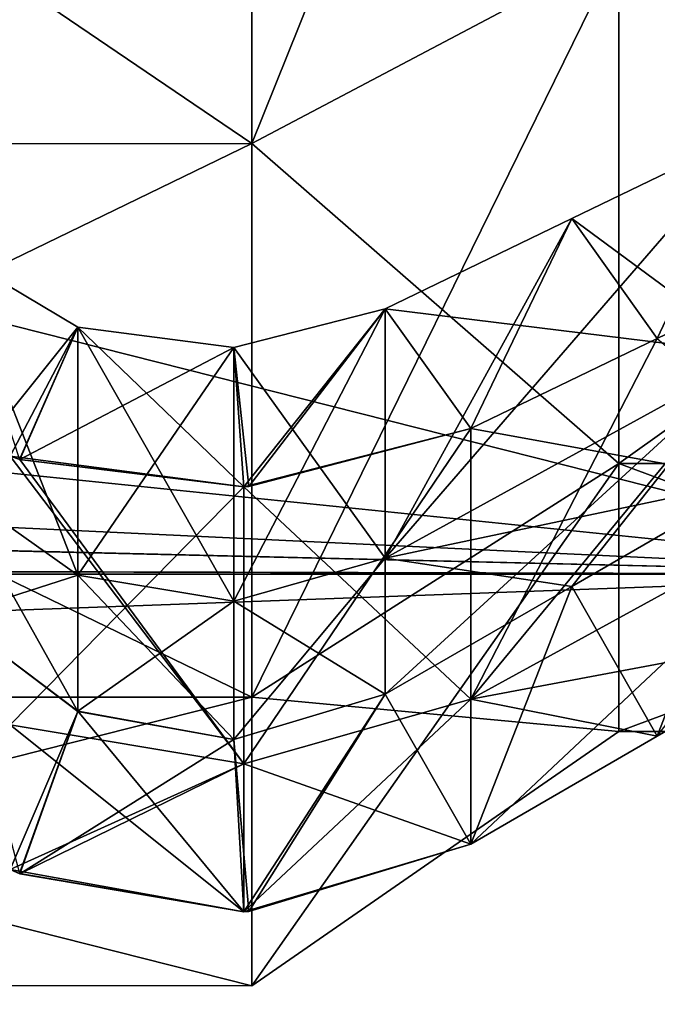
# Model space of a CAD drawing. Header units: metres. Extents: x -40 to 104, y -17 to 17.
# Tile 17 of 115: x 13.15 to 15.01, y -10.45 to -7.57. Entities that reach past the tile are written whole.
import ezdxf

# ---------------------------------------------------------------- set-up
doc = ezdxf.new("R2010")
doc.units = ezdxf.units.M
doc.layers.add('solid_122529', color=7, linetype='CONTINUOUS')

msp = doc.modelspace()

# ---------------------------------------------------------------- linework, layer by layer
at = {"layer": 'solid_122529'}
for points in [[(13.828889, -7.93537, -6.876038), (14.9, -7.368558, -6.384892), (14.9, -5.271248, -8.202222)], [(13.828889, -5.676729, -8.833162), (13.828889, -7.93537, -6.876038), (14.9, -5.271248, -8.202222)], [(13.828889, -7.93537, 1093.123901), (14.9, -7.368558, 1093.615112), (14.9, -5.271248, 1091.797729)], [(13.828889, -5.676729, 1091.16687), (13.828889, -7.93537, 1093.123901), (14.9, -5.271248, 1091.797729)], [(10.5, -5.675944, 8.833496), (13.828889, -5.676729, 8.833162), (13.828889, -7.93537, 6.876038)], [(10.5, -7.935764, 6.875546), (10.5, -5.675944, 8.833496), (13.828889, -7.93537, 6.876038)], [(10.5, -5.675944, -8.833496), (10.5, -7.935764, -6.875546), (13.828889, -5.676729, -8.833162)], [(13.828889, -5.676729, 1091.16687), (10.5, -5.675944, 1091.166504), (10.5, -7.935764, 1093.124512)], [(13.828889, -7.93537, 1106.876099), (10.5, -7.935764, 1106.875488), (10.5, -5.675944, 1108.833496)], [(13.828889, -7.93537, 1106.876099), (10.5, -5.675944, 1108.833496), (13.828889, -5.676729, 1108.83313)], [(10.5, -7.935764, -6.875546), (13.828889, -7.93537, -6.876038), (13.828889, -5.676729, -8.833162)], [(13.828889, -5.676729, 1091.16687), (10.5, -7.935764, 1093.124512), (13.828889, -7.93537, 1093.123901)], [(13.828889, -7.93537, 6.876038), (13.828889, -5.676729, 8.833162), (14.9, -7.368558, 6.384892)], [(13.828889, -7.93537, 1106.876099), (13.828889, -5.676729, 1108.83313), (14.9, -7.368558, 1106.384888)], [(16, -9.192387, -9.192389), (-40.5, -9.192948, -9.191648), (-40.5, -6.499179, -11.258723)], [(16, -6.499997, -11.258332), (16, -9.192387, -9.192389), (-40.5, -6.499179, -11.258723)], [(16, -6.499997, 1111.258301), (-40.5, -6.499179, 1111.258667), (-40.5, -9.192948, 1109.19165)], [(16, -9.192387, 1109.192383), (16, -6.499997, 1111.258301), (-40.5, -9.192948, 1109.19165)], [(2.251472, -8.867946, 9.505764), (16, -9.192387, 9.192389), (16, -6.499997, 11.258332)], [(4.409133, -8.017077, 10.233596), (2.251472, -8.867946, 9.505764), (16, -6.499997, 11.258332)], [(6.192521, -6.737092, 11.118074), (4.409133, -8.017077, 10.233596), (16, -6.499997, 11.258332)], [(6.215284, -6.716105, 1088.869263), (16, -6.499997, 1088.741699), (16, -9.192387, 1090.807617)], [(4.431393, -8.004786, 1089.756836), (6.215284, -6.716105, 1088.869263), (16, -9.192387, 1090.807617)], [(13.828889, -7.93537, 6.876038), (14.9, -7.368558, 6.384892), (14.9, -8.868912, 4.050296)], [(13.828889, -9.551136, -4.361857), (14.9, -8.868912, -4.050296), (14.9, -7.368558, -6.384892)], [(13.828889, -7.93537, -6.876038), (13.828889, -9.551136, -4.361857), (14.9, -7.368558, -6.384892)], [(13.828889, -7.93537, 1106.876099), (14.9, -7.368558, 1106.384888), (14.9, -8.868912, 1104.050293)], [(13.828889, -9.551136, 1095.638184), (14.9, -8.868912, 1095.949707), (14.9, -7.368558, 1093.615112)], [(13.828889, -7.93537, 1093.123901), (13.828889, -9.551136, 1095.638184), (14.9, -7.368558, 1093.615112)], [(14.9, -7.368558, 6.384892), (17, -7.368558, 6.384892), (17, -8.868912, 4.050296)], [(14.9, -8.868912, 4.050296), (14.9, -7.368558, 6.384892), (17, -8.868912, 4.050296)], [(14.9, -8.868912, -4.050296), (17, -8.868912, -4.050296), (17, -7.368558, -6.384892)], [(14.9, -7.368558, -6.384892), (14.9, -8.868912, -4.050296), (17, -7.368558, -6.384892)], [(14.9, -7.368558, 1106.384888), (17, -7.368558, 1106.384888), (17, -8.868912, 1104.050293)], [(14.9, -8.868912, 1104.050293), (14.9, -7.368558, 1106.384888), (17, -8.868912, 1104.050293)], [(14.9, -8.868912, 1095.949707), (17, -8.868912, 1095.949707), (17, -7.368558, 1093.615112)], [(14.9, -7.368558, 1093.615112), (14.9, -8.868912, 1095.949707), (17, -7.368558, 1093.615112)], [(15.3, -8.551188, 1097.221558), (15.3, -7.89396, 1095.695557), (14.217859, -9.145384, 1097.028442)], [(14.762173, -8.154049, 1095.524048), (14.217859, -9.145384, 1097.028442), (15.3, -7.89396, 1095.695557)], [(15.3, -8.551188, -2.778449), (15.3, -7.89396, -4.304414), (14.217859, -9.145384, -2.971515)], [(14.762173, -8.154049, -4.475972), (14.217859, -9.145384, -2.971515), (15.3, -7.89396, -4.304414)], [(14.762137, -8.154066, 1104.475952), (15.011936, -8.503957, 1104.738281), (15.3, -7.89396, 1104.304443)], [(14.762137, -8.154066, 1104.475952), (15.3, -7.89396, 1104.304443), (15.3, -8.551188, 1102.778442)], [(14.762137, -8.154066, 4.475983), (15.011936, -8.503957, 4.738279), (15.3, -7.89396, 4.304414)], [(14.762137, -8.154066, 4.475983), (15.3, -7.89396, 4.304414), (15.3, -8.551188, 2.778449)], [(14.762173, -8.154049, 1095.524048), (15.3, -7.89396, 1095.695557), (15.011969, -8.503942, 1095.261719)], [(14.762173, -8.154049, -4.475972), (15.3, -7.89396, -4.304414), (15.011969, -8.503942, -4.738269)], [(15.3, -7.89396, 1104.304443), (15.011936, -8.503957, 1104.738281), (15.55, -8.243884, 1104.566772)], [(15.3, -7.89396, 4.304414), (15.011936, -8.503957, 4.738279), (15.55, -8.243884, 4.566741)], [(10.5, -7.935764, 6.875546), (13.828889, -7.93537, 6.876038), (13.828889, -9.551136, 4.361857)], [(10.5, -9.55102, -4.361573), (13.828889, -9.551136, -4.361857), (13.828889, -7.93537, -6.876038)], [(10.5, -7.935764, -6.875546), (10.5, -9.55102, -4.361573), (13.828889, -7.93537, -6.876038)], [(13.828889, -7.93537, 1093.123901), (10.5, -7.935764, 1093.124512), (10.5, -9.55102, 1095.638428)], [(13.828889, -7.93537, 1093.123901), (10.5, -9.55102, 1095.638428), (13.828889, -9.551136, 1095.638184)], [(13.828889, -9.551136, 1104.361816), (10.5, -7.935764, 1106.875488), (13.828889, -7.93537, 1106.876099)], [(10.5, -9.55102, 4.361573), (10.5, -7.935764, 6.875546), (13.828889, -9.551136, 4.361857)], [(13.828889, -9.551136, 1104.361816), (10.5, -9.55102, 1104.361572), (10.5, -7.935764, 1106.875488)], [(13.828889, -9.551136, 4.361857), (13.828889, -7.93537, 6.876038), (14.9, -8.868912, 4.050296)], [(13.828889, -9.551136, 1104.361816), (13.828889, -7.93537, 1106.876099), (14.9, -8.868912, 1104.050293)], [(2.264904, -8.864511, 1090.491089), (4.431393, -8.004786, 1089.756836), (16, -9.192387, 1090.807617)], [(14.762173, -8.154049, 1095.524048), (14.467859, -8.766891, 1095.088257), (14.217859, -8.417218, 1095.350464)], [(14.762173, -8.154049, 1095.524048), (14.217859, -8.417218, 1095.350464), (14.217859, -9.145384, 1097.028442)], [(14.762173, -8.154049, -4.475972), (14.467859, -8.766891, -4.911701), (14.217859, -8.417218, -4.649557)], [(14.762173, -8.154049, -4.475972), (14.217859, -8.417218, -4.649557), (14.217859, -9.145384, -2.971515)], [(14.762137, -8.154066, 1104.475952), (14.217859, -8.417218, 1104.649536), (14.467859, -8.766891, 1104.911743)], [(15.3, -8.551188, 1102.778442), (14.217859, -8.417218, 1104.649536), (14.762137, -8.154066, 1104.475952)], [(14.762137, -8.154066, 4.475983), (14.217859, -8.417218, 4.649557), (14.467859, -8.766891, 4.911701)], [(15.3, -8.551188, 2.778449), (14.217859, -8.417218, 4.649557), (14.762137, -8.154066, 4.475983)], [(14.762173, -8.154049, 1095.524048), (15.011969, -8.503942, 1095.261719), (14.467859, -8.766891, 1095.088257)], [(14.762173, -8.154049, -4.475972), (15.011969, -8.503942, -4.738269), (14.467859, -8.766891, -4.911701)], [(14.762137, -8.154066, 1104.475952), (14.467859, -8.766891, 1104.911743), (15.011936, -8.503957, 1104.738281)], [(14.762137, -8.154066, 4.475983), (14.467859, -8.766891, 4.911701), (15.011936, -8.503957, 4.738279)], [(15.55, -8.243884, 1104.566772), (15.011936, -8.503957, 1104.738281), (14.467859, -9.557203, 1103.105347)], [(15.55, -8.963007, 1102.912231), (15.55, -8.243884, 1104.566772), (14.467859, -9.557203, 1103.105347)], [(15.55, -8.243884, 4.566741), (15.011936, -8.503957, 4.738279), (14.467859, -9.557203, 3.105324)], [(15.55, -8.963007, 2.912258), (15.55, -8.243884, 4.566741), (14.467859, -9.557203, 3.105324)], [(13.321847, -8.471195, 1104.65979), (12.951815, -8.251217, 1104.487915), (13.151624, -8.857116, 1104.934692)], [(13.321846, -8.471196, 1095.34021), (13.12372, -8.847929, 1095.072876), (12.951815, -8.251217, 1095.512085)], [(13.321779, -9.195018, 1102.987671), (12.951815, -8.933072, 1102.902588), (12.951815, -8.251217, 1104.487915)], [(13.321847, -8.471195, 1104.65979), (13.321779, -9.195018, 1102.987671), (12.951815, -8.251217, 1104.487915)], [(13.321846, -8.471196, 1095.34021), (12.951815, -8.251217, 1095.512085), (12.951815, -8.933072, 1097.097412)], [(13.321847, -8.471195, 4.659772), (12.951815, -8.251217, 4.487971), (13.151624, -8.857116, 4.93465)], [(13.321846, -8.471196, -4.659773), (13.12372, -8.847929, -4.927073), (12.951815, -8.251217, -4.487971)], [(13.321779, -9.195018, 2.987649), (12.951815, -8.933072, 2.902531), (12.951815, -8.251217, 4.487971)], [(13.321847, -8.471195, 4.659772), (13.321779, -9.195018, 2.987649), (12.951815, -8.251217, 4.487971)], [(13.321846, -8.471196, -4.659773), (12.951815, -8.251217, -4.487971), (12.951815, -8.933072, -2.902531)], [(14.217859, -8.417218, 1104.649536), (13.776402, -8.530659, 1104.717651), (13.819984, -8.936094, 1105.013672)], [(14.217859, -9.145384, 1102.971558), (13.776402, -8.530659, 1104.717651), (14.217859, -8.417218, 1104.649536)], [(14.217859, -8.417218, 4.649557), (13.776402, -8.530659, 4.717688), (13.819984, -8.936094, 5.013665)], [(14.217859, -9.145384, 2.971515), (13.776402, -8.530659, 4.717688), (14.217859, -8.417218, 4.649557)], [(13.776404, -8.530657, 1095.282349), (14.217859, -8.417218, 1095.350464), (13.805654, -8.937025, 1094.986084)], [(13.776404, -8.530657, 1095.282349), (13.776468, -9.271168, 1096.987671), (14.217859, -8.417218, 1095.350464)], [(13.776404, -8.530657, -4.717687), (14.217859, -8.417218, -4.649557), (13.805654, -8.937025, -5.013877)], [(13.776404, -8.530657, -4.717687), (13.776468, -9.271168, -3.012378), (14.217859, -8.417218, -4.649557)], [(13.776468, -9.271168, 1096.987671), (14.217859, -9.145384, 1097.028442), (14.217859, -8.417218, 1095.350464)], [(13.776468, -9.271168, -3.012378), (14.217859, -9.145384, -2.971515), (14.217859, -8.417218, -4.649557)], [(14.217859, -8.417218, 1095.350464), (13.82039, -8.936069, 1094.986328), (13.805654, -8.937025, 1094.986084)], [(14.217859, -8.417218, -4.649557), (13.82039, -8.936069, -5.013659), (13.805654, -8.937025, -5.013877)], [(14.217859, -8.417218, 1104.649536), (13.819984, -8.936094, 1105.013672), (14.467859, -8.766891, 1104.911743)], [(14.217859, -8.417218, 4.649557), (13.819984, -8.936094, 5.013665), (14.467859, -8.766891, 4.911701)], [(14.217859, -8.417218, 1095.350464), (14.467859, -8.766891, 1095.088257), (13.82039, -8.936069, 1094.986328)], [(14.217859, -8.417218, -4.649557), (14.467859, -8.766891, -4.911701), (13.82039, -8.936069, -5.013659)], [(15.3, -8.551188, 1102.778442), (14.217859, -9.145384, 1102.971558), (14.217859, -8.417218, 1104.649536)], [(15.3, -8.551188, 2.778449), (14.217859, -9.145384, 2.971515), (14.217859, -8.417218, 4.649557)], [(13.321779, -9.195022, 1097.012329), (13.321846, -8.471196, 1095.34021), (12.951815, -8.933072, 1097.097412)], [(13.321779, -9.195022, -2.987638), (13.321846, -8.471196, -4.659773), (12.951815, -8.933072, -2.902531)], [(13.321846, -8.471196, 1095.34021), (13.152021, -8.857242, 1095.065186), (13.12372, -8.847929, 1095.072876)], [(13.321846, -8.471196, -4.659773), (13.152021, -8.857242, -4.934754), (13.12372, -8.847929, -4.927073)], [(13.321847, -8.471195, 1104.65979), (13.151624, -8.857116, 1104.934692), (13.805645, -8.937024, 1105.013916)], [(13.321847, -8.471195, 4.659772), (13.151624, -8.857116, 4.93465), (13.805645, -8.937024, 5.013876)], [(13.321846, -8.471196, 1095.34021), (13.776404, -8.530657, 1095.282349), (13.152021, -8.857242, 1095.065186)], [(13.321846, -8.471196, -4.659773), (13.776404, -8.530657, -4.717687), (13.152021, -8.857242, -4.934754)], [(13.776468, -9.271164, 1103.012451), (13.321779, -9.195018, 1102.987671), (13.321847, -8.471195, 1104.65979)], [(13.776468, -9.271164, 3.012391), (13.321779, -9.195018, 2.987649), (13.321847, -8.471195, 4.659772)], [(13.321779, -9.195022, 1097.012329), (13.776404, -8.530657, 1095.282349), (13.321846, -8.471196, 1095.34021)], [(13.321779, -9.195022, -2.987638), (13.776404, -8.530657, -4.717687), (13.321846, -8.471196, -4.659773)], [(13.776402, -8.530659, 1104.717651), (13.321847, -8.471195, 1104.65979), (13.805645, -8.937024, 1105.013916)], [(13.776468, -9.271164, 1103.012451), (13.321847, -8.471195, 1104.65979), (13.776402, -8.530659, 1104.717651)], [(13.776402, -8.530659, 4.717688), (13.321847, -8.471195, 4.659772), (13.805645, -8.937024, 5.013876)], [(13.776468, -9.271164, 3.012391), (13.321847, -8.471195, 4.659772), (13.776402, -8.530659, 4.717688)], [(15.55, -8.963007, 1097.087769), (14.467859, -8.766891, 1095.088257), (15.011969, -8.503942, 1095.261719)], [(15.55, -8.963007, -2.912258), (14.467859, -8.766891, -4.911701), (15.011969, -8.503942, -4.738269)], [(15.011936, -8.503957, 1104.738281), (14.467859, -8.766891, 1104.911743), (14.467859, -9.557203, 1103.105347)], [(15.011936, -8.503957, 4.738279), (14.467859, -8.766891, 4.911701), (14.467859, -9.557203, 3.105324)], [(13.776404, -8.530657, 1095.282349), (13.805654, -8.937025, 1094.986084), (13.152021, -8.857242, 1095.065186)], [(13.776404, -8.530657, -4.717687), (13.805654, -8.937025, -5.013877), (13.152021, -8.857242, -4.934754)], [(13.321779, -9.195022, 1097.012329), (13.776468, -9.271168, 1096.987671), (13.776404, -8.530657, 1095.282349)], [(13.321779, -9.195022, -2.987638), (13.776468, -9.271168, -3.012378), (13.776404, -8.530657, -4.717687)], [(13.776402, -8.530659, 1104.717651), (13.805645, -8.937024, 1105.013916), (13.819984, -8.936094, 1105.013672)], [(14.217859, -9.145384, 1102.971558), (13.776468, -9.271164, 1103.012451), (13.776402, -8.530659, 1104.717651)], [(13.776402, -8.530659, 4.717688), (13.805645, -8.937024, 5.013876), (13.819984, -8.936094, 5.013665)], [(14.217859, -9.145384, 2.971515), (13.776468, -9.271164, 3.012391), (13.776402, -8.530659, 4.717688)], [(15.3, -8.551188, 1097.221558), (14.217859, -9.145384, 1097.028442), (14.217859, -9.542614, 1098.814087)], [(15.3, -8.551188, 1097.221558), (14.217859, -9.542614, 1098.814087), (14.762137, -9.227695, 1098.828247)], [(15.3, -8.551188, 1102.778442), (15.3, -8.916419, 1101.157593), (14.217859, -9.145384, 1102.971558)], [(15.3, -8.551188, -2.778449), (14.217859, -9.145384, -2.971515), (14.217859, -9.542614, -1.185946)], [(15.3, -8.551188, -2.778449), (14.217859, -9.542614, -1.185946), (14.762137, -9.227695, -1.171693)], [(15.3, -8.551188, 2.778449), (15.3, -8.916419, 1.157609), (14.217859, -9.145384, 2.971515)], [(14.762137, -9.227695, 1098.828247), (15.3, -8.916419, 1098.842407), (15.3, -8.551188, 1097.221558)], [(14.762137, -9.227695, -1.171693), (15.3, -8.916419, -1.157609), (15.3, -8.551188, -2.778449)], [(13.805645, -8.937024, 1105.013916), (13.805773, -9.745875, 1103.166626), (14.467859, -8.766891, 1104.911743)], [(13.819984, -8.936094, 1105.013672), (13.805645, -8.937024, 1105.013916), (14.467859, -8.766891, 1104.911743)], [(13.805645, -8.937024, 5.013876), (13.805773, -9.745875, 3.166632), (14.467859, -8.766891, 4.911701)], [(13.819984, -8.936094, 5.013665), (13.805645, -8.937024, 5.013876), (14.467859, -8.766891, 4.911701)], [(13.805654, -8.937025, 1094.986084), (14.467859, -8.766891, 1095.088257), (14.467859, -9.557203, 1096.894653)], [(13.805654, -8.937025, 1094.986084), (13.82039, -8.936069, 1094.986328), (14.467859, -8.766891, 1095.088257)], [(13.805654, -8.937025, -5.013877), (14.467859, -8.766891, -4.911701), (14.467859, -9.557203, -3.105324)], [(13.805654, -8.937025, -5.013877), (13.82039, -8.936069, -5.013659), (14.467859, -8.766891, -4.911701)], [(13.805773, -9.745875, 1103.166626), (14.467859, -9.557203, 1103.105347), (14.467859, -8.766891, 1104.911743)], [(13.805773, -9.745875, 3.166632), (14.467859, -9.557203, 3.105324), (14.467859, -8.766891, 4.911701)], [(15.55, -8.963007, 1097.087769), (14.467859, -9.557203, 1096.894653), (14.467859, -8.766891, 1095.088257)], [(15.55, -8.963007, -2.912258), (14.467859, -9.557203, -3.105324), (14.467859, -8.766891, -4.911701)], [(13.805773, -9.745878, 1096.833374), (13.123739, -9.63166, 1096.870483), (13.12372, -8.847929, 1095.072876)], [(13.152021, -8.857242, 1095.065186), (13.805773, -9.745878, 1096.833374), (13.12372, -8.847929, 1095.072876)], [(13.805773, -9.745878, -3.166623), (13.123739, -9.63166, -3.129511), (13.12372, -8.847929, -4.927073)], [(13.152021, -8.857242, -4.934754), (13.805773, -9.745878, -3.166623), (13.12372, -8.847929, -4.927073)], [(13.805645, -8.937024, 1105.013916), (13.123723, -8.847932, 1104.927124), (13.123739, -9.631656, 1103.129517)], [(13.151624, -8.857116, 1104.934692), (13.123723, -8.847932, 1104.927124), (13.805645, -8.937024, 1105.013916)], [(13.805645, -8.937024, 5.013876), (13.123723, -8.847932, 4.927074), (13.123739, -9.631656, 3.12952)], [(13.151624, -8.857116, 4.93465), (13.123723, -8.847932, 4.927074), (13.805645, -8.937024, 5.013876)], [(2.264904, -8.864511, 1090.491089), (16, -9.192387, 1090.807617), (0, -9.15, 1090.765381)], [(2.251472, -8.867946, 9.505764), (0, -9.15, 9.234582), (16, -9.192387, 9.192389)], [(13.152021, -8.857242, 1095.065186), (13.805654, -8.937025, 1094.986084), (13.805773, -9.745878, 1096.833374)], [(13.152021, -8.857242, -4.934754), (13.805654, -8.937025, -5.013877), (13.805773, -9.745878, -3.166623)], [(13.828889, -9.551136, 4.361857), (14.9, -8.868912, 4.050296), (14.9, -9.650759, 1.38757)], [(13.828889, -10.393126, -1.494306), (14.9, -9.650759, -1.38757), (14.9, -8.868912, -4.050296)], [(13.828889, -9.551136, -4.361857), (13.828889, -10.393126, -1.494306), (14.9, -8.868912, -4.050296)], [(13.828889, -9.551136, 1104.361816), (14.9, -8.868912, 1104.050293), (14.9, -9.650759, 1101.387573)], [(13.828889, -10.393126, 1098.505737), (14.9, -9.650759, 1098.612427), (14.9, -8.868912, 1095.949707)], [(13.828889, -9.551136, 1095.638184), (13.828889, -10.393126, 1098.505737), (14.9, -8.868912, 1095.949707)], [(14.9, -8.868912, 4.050296), (17, -8.868912, 4.050296), (17, -9.650759, 1.38757)], [(14.9, -9.650759, 1.38757), (14.9, -8.868912, 4.050296), (17, -9.650759, 1.38757)], [(14.9, -9.650759, -1.38757), (17, -9.650759, -1.38757), (17, -8.868912, -4.050296)], [(14.9, -8.868912, -4.050296), (14.9, -9.650759, -1.38757), (17, -8.868912, -4.050296)], [(14.9, -8.868912, 1104.050293), (17, -8.868912, 1104.050293), (17, -9.650759, 1101.387573)], [(14.9, -9.650759, 1101.387573), (14.9, -8.868912, 1104.050293), (17, -9.650759, 1101.387573)], [(14.9, -9.650759, 1098.612427), (17, -9.650759, 1098.612427), (17, -8.868912, 1095.949707)], [(14.9, -8.868912, 1095.949707), (14.9, -9.650759, 1098.612427), (17, -8.868912, 1095.949707)], [(13.321846, -9.592287, 1101.209351), (12.951815, -9.313337, 1101.219116), (12.951815, -8.933072, 1102.902588)], [(13.321779, -9.195018, 1102.987671), (13.321846, -9.592287, 1101.209351), (12.951815, -8.933072, 1102.902588)], [(13.321779, -9.195022, 1097.012329), (12.951815, -8.933072, 1097.097412), (12.951815, -9.313337, 1098.780884)], [(13.321846, -9.592287, 1.209409), (12.951815, -9.313337, 1.219098), (12.951815, -8.933072, 2.902531)], [(13.321779, -9.195018, 2.987649), (13.321846, -9.592287, 1.209409), (12.951815, -8.933072, 2.902531)], [(13.321779, -9.195022, -2.987638), (12.951815, -8.933072, -2.902531), (12.951815, -9.313337, -1.219098)], [(13.805645, -8.937024, 1105.013916), (13.123739, -9.631656, 1103.129517), (13.805773, -9.745875, 1103.166626)], [(13.805645, -8.937024, 5.013876), (13.123739, -9.631656, 3.12952), (13.805773, -9.745875, 3.166632)], [(13.805773, -9.745878, 1096.833374), (13.805654, -8.937025, 1094.986084), (14.467859, -9.557203, 1096.894653)], [(13.805773, -9.745878, -3.166623), (13.805654, -8.937025, -5.013877), (14.467859, -9.557203, -3.105324)], [(15.3, -8.916419, 1101.157593), (14.762173, -9.227674, 1101.171753), (14.217859, -9.145384, 1102.971558)], [(15.3, -8.916419, 1.157609), (14.762173, -9.227674, 1.171692), (14.217859, -9.145384, 2.971515)], [(14.762137, -9.227695, 1098.828247), (15.011936, -9.664936, 1098.834839), (15.3, -8.916419, 1098.842407)], [(14.762137, -9.227695, -1.171693), (15.011936, -9.664936, -1.165152), (15.3, -8.916419, -1.157609)], [(15.3, -8.916419, 1101.157593), (15.011969, -9.664918, 1101.165161), (14.762173, -9.227674, 1101.171753)], [(15.3, -8.916419, 1.157609), (15.011969, -9.664918, 1.165151), (14.762173, -9.227674, 1.171692)], [(15.3, -8.916419, 1098.842407), (15.011936, -9.664936, 1098.834839), (15.55, -9.353705, 1098.848877)], [(15.3, -8.916419, -1.157609), (15.011936, -9.664936, -1.165152), (15.55, -9.353705, -1.151062)], [(15.55, -8.963007, 1102.912231), (14.467859, -9.557203, 1103.105347), (14.467859, -9.979589, 1101.179443)], [(15.55, -8.963007, 1102.912231), (14.467859, -9.979589, 1101.179443), (15.011969, -9.664918, 1101.165161)], [(15.55, -8.963007, 1097.087769), (15.55, -9.353705, 1098.848877), (14.467859, -9.557203, 1096.894653)], [(15.55, -8.963007, 2.912258), (14.467859, -9.557203, 3.105324), (14.467859, -9.979589, 1.179399)], [(15.55, -8.963007, 2.912258), (14.467859, -9.979589, 1.179399), (15.011969, -9.664918, 1.165151)], [(15.55, -8.963007, -2.912258), (15.55, -9.353705, -1.151062), (14.467859, -9.557203, -3.105324)], [(0, -9.15, 9.234582), (-40.5, -9.192948, 9.191648), (16, -9.192387, 9.192389)], [(16, -9.192387, 1090.807617), (-40.5, -9.192948, 1090.80835), (0, -9.15, 1090.765381)], [(13.776402, -9.674436, 1098.80249), (14.217859, -9.542614, 1098.814087), (14.217859, -9.145384, 1097.028442)], [(13.776468, -9.271168, 1096.987671), (13.776402, -9.674436, 1098.80249), (14.217859, -9.145384, 1097.028442)], [(13.776402, -9.674436, -1.197506), (14.217859, -9.542614, -1.185946), (14.217859, -9.145384, -2.971515)], [(13.776468, -9.271168, -3.012378), (13.776402, -9.674436, -1.197506), (14.217859, -9.145384, -2.971515)], [(14.217859, -9.145384, 1102.971558), (14.217859, -9.542614, 1101.185913), (13.776468, -9.271164, 1103.012451)], [(14.217859, -9.145384, 2.971515), (14.217859, -9.542614, 1.185946), (13.776468, -9.271164, 3.012391)], [(14.762173, -9.227674, 1101.171753), (14.217859, -9.542614, 1101.185913), (14.217859, -9.145384, 1102.971558)], [(14.762173, -9.227674, 1.171692), (14.217859, -9.542614, 1.185946), (14.217859, -9.145384, 2.971515)], [(16, -9.192387, 9.192389), (-40.5, -9.192948, 9.191648), (-40.5, -11.257812, 6.50054)], [(16, -11.258329, 6.500001), (16, -9.192387, 9.192389), (-40.5, -11.257812, 6.50054)], [(16, -9.192387, -9.192389), (16, -11.258329, -6.500001), (-40.5, -9.192948, -9.191648)], [(16, -9.192387, 1109.192383), (-40.5, -9.192948, 1109.19165), (-40.5, -11.257812, 1106.500488)], [(16, -11.258329, 1106.5), (16, -9.192387, 1109.192383), (-40.5, -11.257812, 1106.500488)], [(16, -9.192387, 1090.807617), (16, -11.258329, 1093.5), (-40.5, -9.192948, 1090.80835)], [(16, -11.258329, -6.500001), (-40.5, -11.257812, -6.50054), (-40.5, -9.192948, -9.191648)], [(16, -11.258329, 1093.5), (-40.5, -11.257812, 1093.499512), (-40.5, -9.192948, 1090.80835)], [(13.321779, -9.195022, 1097.012329), (12.951815, -9.313337, 1098.780884), (13.321847, -9.592286, 1098.790649)], [(13.321779, -9.195022, -2.987638), (12.951815, -9.313337, -1.219098), (13.321847, -9.592286, -1.209409)], [(13.776404, -9.674433, 1101.19751), (13.321846, -9.592287, 1101.209351), (13.321779, -9.195018, 1102.987671)], [(13.776468, -9.271164, 1103.012451), (13.776404, -9.674433, 1101.19751), (13.321779, -9.195018, 1102.987671)], [(13.776404, -9.674433, 1.197506), (13.321846, -9.592287, 1.209409), (13.321779, -9.195018, 2.987649)], [(13.776468, -9.271164, 3.012391), (13.776404, -9.674433, 1.197506), (13.321779, -9.195018, 2.987649)], [(13.321779, -9.195022, 1097.012329), (13.321847, -9.592286, 1098.790649), (13.776468, -9.271168, 1096.987671)], [(13.321779, -9.195022, -2.987638), (13.321847, -9.592286, -1.209409), (13.776468, -9.271168, -3.012378)], [(14.762173, -9.227674, 1101.171753), (14.467859, -9.979589, 1101.179443), (14.217859, -9.542614, 1101.185913)], [(14.762173, -9.227674, 1.171692), (14.467859, -9.979589, 1.179399), (14.217859, -9.542614, 1.185946)], [(14.762137, -9.227695, 1098.828247), (14.217859, -9.542614, 1098.814087), (14.467859, -9.979589, 1098.820557)], [(14.762137, -9.227695, -1.171693), (14.217859, -9.542614, -1.185946), (14.467859, -9.979589, -1.179399)], [(14.762173, -9.227674, 1101.171753), (15.011969, -9.664918, 1101.165161), (14.467859, -9.979589, 1101.179443)], [(14.762173, -9.227674, 1.171692), (15.011969, -9.664918, 1.165151), (14.467859, -9.979589, 1.179399)], [(14.762137, -9.227695, 1098.828247), (14.467859, -9.979589, 1098.820557), (15.011936, -9.664936, 1098.834839)], [(14.762137, -9.227695, -1.171693), (14.467859, -9.979589, -1.179399), (15.011936, -9.664936, -1.165152)], [(13.321847, -9.592286, 1098.790649), (13.776402, -9.674436, 1098.80249), (13.776468, -9.271168, 1096.987671)], [(13.321847, -9.592286, -1.209409), (13.776402, -9.674436, -1.197506), (13.776468, -9.271168, -3.012378)], [(14.217859, -9.542614, 1101.185913), (13.776404, -9.674433, 1101.19751), (13.776468, -9.271164, 1103.012451)], [(14.217859, -9.542614, 1.185946), (13.776404, -9.674433, 1.197506), (13.776468, -9.271164, 3.012391)], [(13.321846, -9.592287, 1101.209351), (13.12372, -10.054186, 1101.2146), (12.951815, -9.313337, 1101.219116)], [(13.321847, -9.592286, 1098.790649), (12.951815, -9.313337, 1098.780884), (13.151624, -10.066072, 1098.786133)], [(13.321846, -9.592287, 1.209409), (13.12372, -10.054186, 1.214597), (12.951815, -9.313337, 1.219098)], [(13.321847, -9.592286, -1.209409), (12.951815, -9.313337, -1.219098), (13.151624, -10.066072, -1.213866)], [(15.55, -9.353705, 1098.848877), (15.011936, -9.664936, 1098.834839), (14.467859, -9.557203, 1096.894653)], [(15.55, -9.353705, -1.151062), (15.011936, -9.664936, -1.165152), (14.467859, -9.557203, -3.105324)], [(10.5, -9.55102, 4.361573), (13.828889, -9.551136, 4.361857), (13.828889, -10.393126, 1.494306)], [(10.5, -10.39292, 1.495167), (10.5, -9.55102, 4.361573), (13.828889, -10.393126, 1.494306)], [(10.5, -9.55102, -4.361573), (10.5, -10.39292, -1.495167), (13.828889, -9.551136, -4.361857)], [(13.828889, -9.551136, 1095.638184), (10.5, -9.55102, 1095.638428), (10.5, -10.39292, 1098.504883)], [(13.828889, -10.393126, 1101.494263), (10.5, -10.39292, 1101.495117), (10.5, -9.55102, 1104.361572)], [(13.828889, -10.393126, 1101.494263), (10.5, -9.55102, 1104.361572), (13.828889, -9.551136, 1104.361816)], [(10.5, -10.39292, -1.495167), (13.828889, -10.393126, -1.494306), (13.828889, -9.551136, -4.361857)], [(13.828889, -9.551136, 1095.638184), (10.5, -10.39292, 1098.504883), (13.828889, -10.393126, 1098.505737)], [(13.776402, -9.674436, 1098.80249), (13.819984, -10.176411, 1098.803589), (14.217859, -9.542614, 1098.814087)], [(13.776402, -9.674436, -1.197506), (13.819984, -10.176411, -1.196365), (14.217859, -9.542614, -1.185946)], [(14.217859, -9.542614, 1101.185913), (13.805654, -10.177288, 1101.196777), (13.776404, -9.674433, 1101.19751)], [(14.217859, -9.542614, 1.185946), (13.805654, -10.177288, 1.19674), (13.776404, -9.674433, 1.197506)], [(14.217859, -9.542614, 1101.185913), (13.82039, -10.176386, 1101.196411), (13.805654, -10.177288, 1101.196777)], [(14.217859, -9.542614, 1.185946), (13.82039, -10.176386, 1.196354), (13.805654, -10.177288, 1.19674)], [(13.805654, -10.177288, 1101.196777), (14.467859, -9.979589, 1101.179443), (14.467859, -9.557203, 1103.105347)], [(13.805773, -9.745875, 1103.166626), (13.805654, -10.177288, 1101.196777), (14.467859, -9.557203, 1103.105347)], [(13.805654, -10.177288, 1.19674), (14.467859, -9.979589, 1.179399), (14.467859, -9.557203, 3.105324)], [(13.805773, -9.745875, 3.166632), (13.805654, -10.177288, 1.19674), (14.467859, -9.557203, 3.105324)], [(13.805773, -9.745878, 1096.833374), (14.467859, -9.557203, 1096.894653), (14.467859, -9.979589, 1098.820557)], [(13.805773, -9.745878, -3.166623), (14.467859, -9.557203, -3.105324), (14.467859, -9.979589, -1.179399)], [(14.217859, -9.542614, 1098.814087), (13.819984, -10.176411, 1098.803589), (14.467859, -9.979589, 1098.820557)], [(14.217859, -9.542614, -1.185946), (13.819984, -10.176411, -1.196365), (14.467859, -9.979589, -1.179399)], [(14.217859, -9.542614, 1101.185913), (14.467859, -9.979589, 1101.179443), (13.82039, -10.176386, 1101.196411)], [(14.217859, -9.542614, 1.185946), (14.467859, -9.979589, 1.179399), (13.82039, -10.176386, 1.196354)], [(13.828889, -10.393126, 1.494306), (13.828889, -9.551136, 4.361857), (14.9, -9.650759, 1.38757)], [(13.828889, -10.393126, 1101.494263), (13.828889, -9.551136, 1104.361816), (14.9, -9.650759, 1101.387573)], [(15.011936, -9.664936, 1098.834839), (14.467859, -9.979589, 1098.820557), (14.467859, -9.557203, 1096.894653)], [(15.011936, -9.664936, -1.165152), (14.467859, -9.979589, -1.179399), (14.467859, -9.557203, -3.105324)], [(13.321846, -9.592287, 1101.209351), (13.152021, -10.066235, 1101.213867), (13.12372, -10.054186, 1101.2146)], [(13.321846, -9.592287, 1.209409), (13.152021, -10.066235, 1.213856), (13.12372, -10.054186, 1.214597)], [(13.321847, -9.592286, 1098.790649), (13.151624, -10.066072, 1098.786133), (13.805645, -10.177287, 1098.803223)], [(13.321847, -9.592286, -1.209409), (13.151624, -10.066072, -1.213866), (13.805645, -10.177287, -1.19674)], [(13.776404, -9.674433, 1101.19751), (13.152021, -10.066235, 1101.213867), (13.321846, -9.592287, 1101.209351)], [(13.776404, -9.674433, 1.197506), (13.152021, -10.066235, 1.213856), (13.321846, -9.592287, 1.209409)], [(13.321847, -9.592286, 1098.790649), (13.805645, -10.177287, 1098.803223), (13.776402, -9.674436, 1098.80249)], [(13.321847, -9.592286, -1.209409), (13.805645, -10.177287, -1.19674), (13.776402, -9.674436, -1.197506)], [(13.805773, -9.745875, 1103.166626), (13.123739, -9.631656, 1103.129517), (13.12372, -10.054186, 1101.2146)], [(13.805773, -9.745875, 3.166632), (13.123739, -9.631656, 3.12952), (13.12372, -10.054186, 1.214597)], [(13.805645, -10.177287, 1098.803223), (13.123723, -10.054189, 1098.7854), (13.123739, -9.63166, 1096.870483)], [(13.805645, -10.177287, -1.19674), (13.123723, -10.054189, -1.214597), (13.123739, -9.63166, -3.129511)], [(13.805645, -10.177287, 1098.803223), (13.123739, -9.63166, 1096.870483), (13.805773, -9.745878, 1096.833374)], [(13.805645, -10.177287, -1.19674), (13.123739, -9.63166, -3.129511), (13.805773, -9.745878, -3.166623)], [(13.828889, -10.393126, 1.494306), (14.9, -9.650759, 1.38757), (14.9, -9.650759, -1.38757)], [(13.828889, -10.393126, -1.494306), (13.828889, -10.393126, 1.494306), (14.9, -9.650759, -1.38757)], [(13.828889, -10.393126, 1101.494263), (14.9, -9.650759, 1101.387573), (14.9, -9.650759, 1098.612427)], [(13.828889, -10.393126, 1098.505737), (13.828889, -10.393126, 1101.494263), (14.9, -9.650759, 1098.612427)], [(14.9, -9.650759, 1.38757), (17, -9.650759, 1.38757), (17, -9.650759, -1.38757)], [(14.9, -9.650759, -1.38757), (14.9, -9.650759, 1.38757), (17, -9.650759, -1.38757)], [(14.9, -9.650759, 1101.387573), (17, -9.650759, 1101.387573), (17, -9.650759, 1098.612427)], [(14.9, -9.650759, 1098.612427), (14.9, -9.650759, 1101.387573), (17, -9.650759, 1098.612427)], [(13.776404, -9.674433, 1101.19751), (13.805654, -10.177288, 1101.196777), (13.152021, -10.066235, 1101.213867)], [(13.776404, -9.674433, 1.197506), (13.805654, -10.177288, 1.19674), (13.152021, -10.066235, 1.213856)], [(13.776402, -9.674436, 1098.80249), (13.805645, -10.177287, 1098.803223), (13.819984, -10.176411, 1098.803589)], [(13.776402, -9.674436, -1.197506), (13.805645, -10.177287, -1.19674), (13.819984, -10.176411, -1.196365)], [(13.152021, -10.066235, 1101.213867), (13.805773, -9.745875, 1103.166626), (13.12372, -10.054186, 1101.2146)], [(13.152021, -10.066235, 1.213856), (13.805773, -9.745875, 3.166632), (13.12372, -10.054186, 1.214597)], [(13.152021, -10.066235, 1101.213867), (13.805654, -10.177288, 1101.196777), (13.805773, -9.745875, 1103.166626)], [(13.152021, -10.066235, 1.213856), (13.805654, -10.177288, 1.19674), (13.805773, -9.745875, 3.166632)], [(13.805645, -10.177287, 1098.803223), (13.805773, -9.745878, 1096.833374), (14.467859, -9.979589, 1098.820557)], [(13.805645, -10.177287, -1.19674), (13.805773, -9.745878, -3.166623), (14.467859, -9.979589, -1.179399)], [(13.819984, -10.176411, 1098.803589), (13.805645, -10.177287, 1098.803223), (14.467859, -9.979589, 1098.820557)], [(13.819984, -10.176411, -1.196365), (13.805645, -10.177287, -1.19674), (14.467859, -9.979589, -1.179399)], [(13.805654, -10.177288, 1101.196777), (13.82039, -10.176386, 1101.196411), (14.467859, -9.979589, 1101.179443)], [(13.805654, -10.177288, 1.19674), (13.82039, -10.176386, 1.196354), (14.467859, -9.979589, 1.179399)], [(13.151624, -10.066072, 1098.786133), (13.123723, -10.054189, 1098.7854), (13.805645, -10.177287, 1098.803223)], [(13.151624, -10.066072, -1.213866), (13.123723, -10.054189, -1.214597), (13.805645, -10.177287, -1.19674)], [(10.5, -10.39292, 1.495167), (13.828889, -10.393126, 1.494306), (13.828889, -10.393126, -1.494306)], [(10.5, -10.39292, -1.495167), (10.5, -10.39292, 1.495167), (13.828889, -10.393126, -1.494306)], [(13.828889, -10.393126, 1098.505737), (10.5, -10.39292, 1098.504883), (10.5, -10.39292, 1101.495117)], [(13.828889, -10.393126, 1098.505737), (10.5, -10.39292, 1101.495117), (13.828889, -10.393126, 1101.494263)]]:
    msp.add_3dface(points, dxfattribs=at)

doc.saveas('drawing.dxf')
